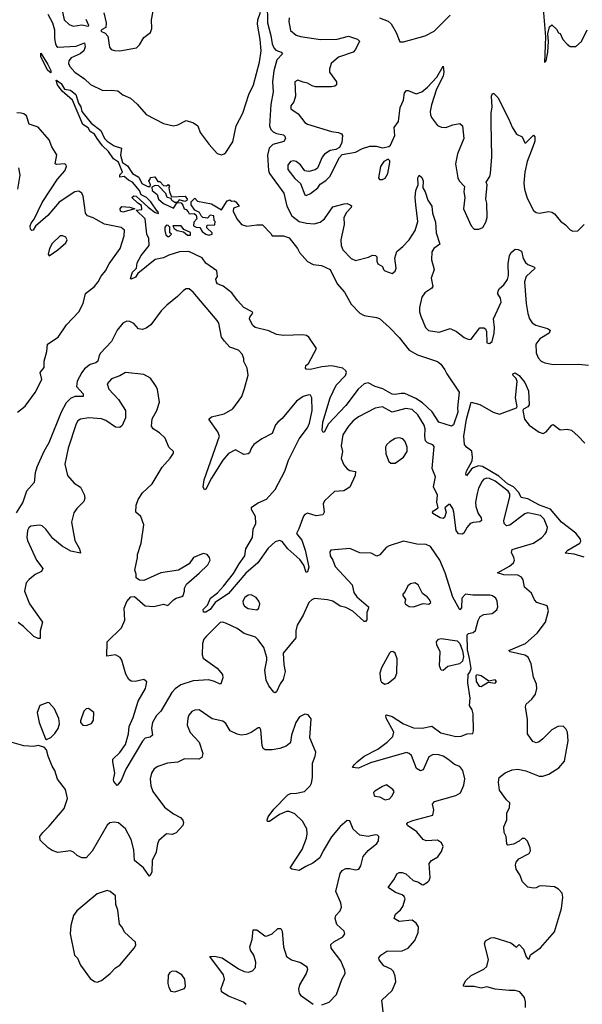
# Model space of a CAD drawing. Extents: x 1468344 to 1613994, y 525695 to 643861.
# Tile 154 of 256: x 1548575 to 1552562, y 551276 to 558256. Entities that reach past the tile are written whole.
import ezdxf

# ---------------------------------------------------------------- set-up
doc = ezdxf.new("R2010")
doc.units = 0

msp = doc.modelspace()

# ---------------------------------------------------------------- linework, layer by layer
at = {"layer": '0CON10XD'}
for points in [[(1548872.7, 558332.7), (1548891.3, 558255), (1548925, 558221.1), (1548955, 558210), (1549015, 558220), (1549060.5, 558209.5), (1549064.3, 558215), (1549046.7, 558256.7)], [(1549171.5, 558305), (1549186.9, 558235), (1549185, 558200), (1549154.3, 558185), (1549150.8, 558175), (1549179.9, 558159.9), (1549199.8, 558139.8), (1549211.1, 558061.1), (1549223.3, 558045), (1549247, 558037), (1549285, 558036.4), (1549402.7, 558057.3), (1549425, 558078.8), (1549455, 558130.8), (1549502.9, 558165), (1549511.9, 558195), (1549509.6, 558255), (1549528.5, 558355)], [(1550329.2, 558370.8), (1550331.9, 558235), (1550353.8, 558143.8), (1550364, 558085), (1550376.3, 558056.3), (1550390, 558040), (1550427.5, 558025), (1550436.7, 558015), (1550397.8, 557972.2), (1550375.2, 557894.8), (1550365.9, 557815.9), (1550370.8, 557745), (1550354.8, 557654.8), (1550346.3, 557505), (1550355, 557478.1), (1550371.2, 557461.2), (1550395, 557448.6), (1550445, 557439.3), (1550455, 557431.1), (1550459, 557415), (1550446.1, 557393.9), (1550369, 557371), (1550342.8, 557345), (1550330.8, 557295), (1550338.4, 557188.4), (1550346.2, 557165), (1550445.6, 557025.6), (1550469.2, 556935), (1550503.6, 556865), (1550555.2, 556825.2), (1550606.9, 556813.1), (1550661.3, 556808.7), (1550705, 556820), (1550735, 556844.4), (1550795, 556929.6), (1550875, 556951.4), (1550895, 556952.5), (1550917.5, 556945), (1550925.8, 556935.8), (1550924.2, 556925), (1550890.7, 556889.3), (1550871.5, 556855), (1550873.2, 556805), (1550850.9, 556695), (1550853.8, 556655), (1550865.8, 556625.8), (1550925, 556563.1), (1550955, 556548.5), (1551047.1, 556572.9), (1551075, 556587.5), (1551095.6, 556585.6), (1551106, 556575), (1551105.7, 556545), (1551113.8, 556525), (1551146.4, 556506.4), (1551152.5, 556485), (1551162.5, 556475), (1551215, 556457.5), (1551235, 556472.5), (1551242.5, 556495), (1551232.9, 556565), (1551246.4, 556613.6), (1551290.6, 556649.4), (1551334, 556696), (1551377, 556763), (1551395.2, 556825), (1551382, 556945), (1551376.9, 556995), (1551382.3, 557045), (1551398.1, 557085), (1551396, 557135), (1551405, 557153.3), (1551425, 557138), (1551432.9, 557115), (1551432.2, 557065), (1551448.5, 557035), (1551466.2, 556976.2), (1551494.4, 556935), (1551499.1, 556885), (1551521.1, 556821.1), (1551526.9, 556745), (1551552.5, 556665), (1551510.6, 556635), (1551495, 556610), (1551492.1, 556555), (1551511.8, 556485), (1551490.5, 556425), (1551502.5, 556365), (1551495, 556353.5), (1551445, 556320.5), (1551425, 556290), (1551407.5, 556215), (1551407.5, 556185), (1551416.9, 556155), (1551450, 556075), (1551472.8, 556052.8), (1551547.6, 556042.4), (1551625, 556067.8), (1551670, 556045), (1551725, 556002.9), (1551746.7, 555995), (1551765, 555988.6), (1551775, 555992.2), (1551835, 556071.2), (1551865, 556071.2), (1551875, 556063.8), (1551881.8, 556045), (1551885, 555966.7), (1551905, 555960), (1551922, 555975), (1551936.8, 556033.2), (1551939.5, 556075), (1551933.1, 556136.9), (1551987.3, 556255), (1551982.7, 556282.7), (1551963.8, 556313.8), (1551964.5, 556335), (1551975, 556351.4), (1552005, 556375.7), (1552032.1, 556415), (1552037.9, 556442.1), (1552036.2, 556525), (1552045.5, 556585), (1552057.5, 556605), (1552085, 556630), (1552107.5, 556627.5), (1552130, 556615), (1552143.3, 556563.3), (1552158.1, 556535), (1552175, 556521.1), (1552217.5, 556505), (1552226.7, 556495), (1552164.4, 556435), (1552151.7, 556398.3), (1552163.1, 556245), (1552175, 556172.5), (1552186.9, 556136.9), (1552207.1, 556107.1), (1552231.7, 556091.7), (1552315, 556068.2), (1552334.2, 556055), (1552325.8, 556035), (1552260.6, 555995), (1552232.9, 555955), (1552233.8, 555895), (1552249.5, 555859.5), (1552270.8, 555835), (1552295, 555823.5), (1552355, 555811.9), (1552533.6, 555813.6), (1552605, 555806.7)], [(1552283.4, 558333.4), (1552300.8, 558135), (1552293.6, 557953.6), (1552306, 557965), (1552318.1, 558025), (1552322.9, 558105), (1552317.5, 558155), (1552330, 558205), (1552345, 558220), (1552379.3, 558189.3), (1552393.6, 558163.6), (1552405, 558157.5), (1552423.8, 558115), (1552453.4, 558083.4), (1552475, 558066.2), (1552515, 558066.7), (1552555, 558101.2), (1552597.1, 558185)], [(1548773.8, 558295), (1548807.6, 558235), (1548822.3, 558185), (1548822.3, 558122.3), (1548827.7, 558085), (1548835, 558067.5), (1548845, 558061.2), (1548975, 558069), (1549035, 558092), (1549038.9, 558065), (1549030, 558035), (1549002.7, 558015), (1548939.6, 557985), (1548923.3, 557965), (1548920, 557945), (1548930.4, 557925), (1548966.8, 557885), (1549035, 557837.9), (1549077.9, 557797.9), (1549165, 557754.6), (1549225, 557757.1), (1549271.5, 557751.5), (1549305, 557722.5), (1549360.4, 557700.4), (1549408, 557658), (1549471.4, 557585), (1549595, 557520.8), (1549665.6, 557504.4), (1549695, 557511.4), (1549755, 557541.2), (1549805.8, 557525), (1549836.9, 557505), (1549855, 557456.7), (1549918.3, 557371.7), (1549975, 557308.1), (1550005, 557298.1), (1550025, 557304.4), (1550035.6, 557315), (1550085, 557390), (1550108.1, 557505), (1550155.5, 557594.5), (1550199.5, 557725), (1550232.8, 557795), (1550274.8, 557955), (1550286.4, 558035), (1550280, 558115), (1550260.9, 558225), (1550261.9, 558255), (1550281.2, 558308.8)], [(1550485, 558270), (1550482.8, 558242.8), (1550495, 558180), (1550535, 558147.1), (1550565, 558137.5), (1550705.6, 558115.6), (1550825, 558119.1), (1550905, 558139.1), (1550968.6, 558118.6), (1550982.5, 558105), (1550955.7, 558045), (1550937.5, 558025), (1550835, 557990.5), (1550783.1, 557945), (1550769.4, 557905), (1550770.6, 557885), (1550819.2, 557815), (1550820, 557795), (1550808.8, 557785), (1550785, 557779.5), (1550671.2, 557781.2), (1550647.1, 557787.1), (1550615, 557805.8), (1550582.7, 557812.7), (1550545, 557828.8), (1550523.8, 557815), (1550530, 557715), (1550517.1, 557675), (1550496, 557645), (1550496.2, 557625), (1550547.9, 557587.9), (1550595, 557528), (1550613.3, 557515), (1550785, 557463.1), (1550835, 557457.5), (1550855, 557448), (1550862.9, 557435), (1550858.1, 557385), (1550840.6, 557349.4), (1550815, 557335.8), (1550775, 557328.6), (1550735, 557304.2), (1550717.6, 557282.4), (1550685.5, 557204.5), (1550669.1, 557190.9), (1550625, 557179.4), (1550595, 557184.2), (1550565, 557228.6), (1550535, 557250.6), (1550515, 557256.7), (1550495, 557250), (1550474.4, 557225), (1550474.5, 557195), (1550525, 557129.4), (1550564.3, 557095), (1550595, 557013.8), (1550605, 557011.2), (1550635, 557024.2), (1550687.5, 557065), (1550705, 557090), (1550744.6, 557115.4), (1550772.5, 557145), (1550841.1, 557278.9), (1550860, 557300), (1550955, 557316.9), (1551005, 557344.3), (1551055, 557358.6), (1551100.7, 557360.7), (1551145, 557347.5), (1551191.7, 557358.3), (1551203, 557367), (1551233.8, 557435), (1551228.8, 557491.2), (1551259.2, 557535), (1551271.1, 557635), (1551295, 557686.7), (1551302.4, 557737.6), (1551315, 557754.2), (1551326.7, 557755), (1551385, 557730.5), (1551425, 557744.6), (1551465, 557778.4), (1551530.3, 557849.7), (1551575.9, 557925.9), (1551580.9, 557885), (1551575.8, 557855), (1551529.3, 557765), (1551493.4, 557653.4), (1551483.1, 557605), (1551485, 557582.5), (1551492.4, 557562.4), (1551535, 557506.2), (1551565, 557494), (1551595, 557492.5), (1551645, 557511.1), (1551695, 557520), (1551712.5, 557505), (1551721.4, 557415), (1551678, 557305), (1551664.2, 557234.2), (1551680, 557135), (1551690, 557115), (1551726, 557075), (1551721.2, 557035), (1551730, 556995), (1551718.8, 556915), (1551774, 556795), (1551795, 556771.2), (1551828.3, 556771.7), (1551857.7, 556782.3), (1551878.8, 556821.2), (1551887.5, 556855), (1551884.2, 556955), (1551877.5, 556985), (1551887.1, 557085), (1551880, 557105), (1551906.2, 557145), (1551911.8, 557165), (1551921.1, 557285), (1551916.5, 557525)], [(1551125, 558270), (1551185.7, 558245.7), (1551207.9, 558227.9), (1551242.5, 558165), (1551269.3, 558099.3), (1551295, 558100), (1551448.3, 558141.7), (1551511.2, 558175), (1551625, 558288)], [(1548795, 557880), (1548775, 557896.2), (1548748.1, 557945), (1548724.5, 557995), (1548725, 558020), (1548775, 557938.8), (1548795, 557896.7), (1548795, 557880)], [(1550725, 555330), (1550719.4, 555345), (1550723.6, 555403.6), (1550775.5, 555575), (1550817.3, 555665), (1550883.8, 555735), (1550890.4, 555755), (1550887.2, 555767.2), (1550865, 555785.3), (1550785, 555802.9), (1550715, 555796.2), (1550635, 555777.5), (1550605, 555780), (1550600, 555785), (1550603.8, 555805), (1550621.2, 555818.8), (1550678.6, 555925), (1550625, 556005.5), (1550607.2, 556017.2), (1550582.4, 556022.4), (1550445, 556018.2), (1550395, 556024.4), (1550341.1, 556051.1), (1550243.8, 556075), (1550225, 556092), (1550203.8, 556135), (1550205, 556147.5), (1550227.5, 556175), (1550222.5, 556185), (1550163.3, 556215), (1550118, 556265), (1550079.1, 556319.1), (1550016.9, 556366.9), (1549977.5, 556385), (1549968.8, 556395), (1549963.8, 556416.2), (1549976.7, 556435), (1549972.5, 556475), (1549895, 556531.4), (1549867.6, 556567.6), (1549773, 556613), (1549708.5, 556611.5), (1549633, 556587), (1549595, 556567.8), (1549535, 556556.9), (1549413.4, 556456.6), (1549395, 556431.2), (1549365, 556417.5), (1549361.2, 556421.2), (1549374.1, 556465.9), (1549402.5, 556495), (1549408.3, 556531.7), (1549436.4, 556583.6), (1549492.5, 556655), (1549490, 556705), (1549475.7, 556735), (1549463.6, 556843.6), (1549400, 556905), (1549440, 556910), (1549438.8, 556938.8), (1549412.5, 556955), (1549370, 556995), (1549383, 557007), (1549400, 557005), (1549485, 556926.7), (1549535, 556890), (1549558.3, 556881.7), (1549556.2, 556895), (1549548.3, 556898.3), (1549505.4, 556965), (1549472.5, 556995), (1549435.4, 557015.4), (1549425, 557045.5), (1549374.5, 557105), (1549345, 557118.5), (1549315, 557143.8), (1549285, 557140), (1549283.9, 557156.1), (1549303.3, 557175), (1549275.3, 557245.3), (1549239.1, 557269.1), (1549205, 557323.1), (1549162.5, 557362.5), (1549123.6, 557413.6), (1549106, 557446), (1549075, 557464.6), (1549059.8, 557489.8), (1549023.3, 557513.3), (1548949.2, 557685), (1548875, 557749.4), (1548843.8, 557795), (1548832.5, 557825), (1548835, 557828.8), (1548869.5, 557805), (1548893.8, 557763.8), (1548935, 557757.3), (1548973.6, 557725), (1548991.8, 557665), (1549008.6, 557638.6), (1549015.9, 557605.9), (1549081.8, 557521.8), (1549150.7, 557470.7), (1549176.7, 557415), (1549194.8, 557394.8), (1549245, 557363.1), (1549296.2, 557346.2), (1549290, 557295), (1549303.4, 557243.4), (1549339.3, 557219.3), (1549373.5, 557165), (1549419.1, 557139.1), (1549440.6, 557095), (1549482.5, 557075), (1549500, 557075), (1549502.5, 557085), (1549490, 557115), (1549500, 557125), (1549501.7, 557138.3), (1549531.7, 557141.7), (1549555, 557110), (1549568.3, 557108.3), (1549595, 557080), (1549615, 557077.5), (1549628.3, 557088.3), (1549637, 557077), (1549632.5, 557065), (1549637.5, 557035), (1549651.7, 557001.7), (1549747.5, 557005), (1549762.5, 556985), (1549760, 556975), (1549745, 556967.5), (1549705, 556980), (1549690, 556960), (1549718.3, 556958.3), (1549731.7, 556941.7), (1549740, 556915), (1549755, 556910), (1549770, 556895), (1549775, 556880), (1549811.7, 556881.7), (1549825, 556870), (1549830, 556845), (1549808.3, 556821.7), (1549807.5, 556795), (1549825, 556784.5), (1549852.5, 556782.5), (1549868.8, 556755), (1549894.2, 556735), (1549915, 556730), (1549940, 556735), (1549940, 556745), (1549901.7, 556781.7), (1549900, 556795), (1549905, 556800), (1549958.3, 556801.7), (1549960, 556825), (1549953, 556833), (1549950, 556865), (1549925, 556870), (1549905, 556850), (1549873, 556853), (1549860, 556865), (1549849.3, 556889.3), (1549835, 556897.5), (1549817, 556907), (1549790, 556945), (1549790, 556965), (1549815, 556990), (1549835, 556970), (1549935, 556950), (1550005, 556907.5), (1550045, 556972.5), (1550065, 556980), (1550075, 556970), (1550095, 556972.5), (1550106.1, 556966.1), (1550130, 556935), (1550090, 556920), (1550088.3, 556898.3), (1550113.8, 556845), (1550147.5, 556805), (1550185, 556792.5), (1550255, 556802.5), (1550295, 556801.2), (1550355, 556740), (1550363, 556723), (1550445, 556723.3), (1550485, 556708.8), (1550543.6, 556633.6), (1550557.5, 556605), (1550615, 556543.3), (1550655, 556520), (1550713.9, 556513.9), (1550776.2, 556485), (1550825.6, 556385), (1550877.1, 556325), (1550925, 556240.9), (1550985.2, 556175.2), (1551015, 556159.6), (1551104.1, 556145.9), (1551125, 556137.6), (1551194.4, 556075), (1551265, 556003.3), (1551334.6, 555914.6), (1551395, 555879.7), (1551535, 555832.5), (1551558.1, 555815), (1551588.2, 555775), (1551601.1, 555745), (1551690, 555615), (1551677.2, 555505), (1551679.8, 555475), (1551648.3, 555385), (1551635, 555374), (1551545, 555404.3), (1551496.7, 555476.7), (1551429.9, 555539.9), (1551381.3, 555571.3), (1551305, 555605.5), (1551277.2, 555607.2), (1551235, 555598.6), (1551215, 555602.6), (1551148.4, 555638.4), (1551094.9, 555654.9), (1551045, 555682), (1551015, 555673.8), (1550973, 555637), (1550885, 555521.1), (1550760.9, 555389.1), (1550735, 555333.8), (1550725, 555330)], [(1551916.5, 557525), (1551915.5, 557595), (1551922.8, 557637.2), (1551919.2, 557715), (1551925, 557732.5), (1551935, 557733.3), (1551962.5, 557705), (1552042.1, 557552.1), (1552064.7, 557494.7), (1552095, 557444), (1552135, 557425.8), (1552154.5, 557384.5), (1552162.3, 557382.3), (1552215, 557436.7), (1552225.9, 557425.9), (1552224.2, 557395), (1552212.2, 557355), (1552170, 557250), (1552153.7, 557175), (1552148.4, 557098.4), (1552151.5, 557055), (1552171.7, 556991.7), (1552215, 556903.8), (1552235, 556890), (1552255, 556885.7), (1552325.6, 556895.6), (1552345, 556892.9), (1552365, 556879.2), (1552408.3, 556828.3), (1552442.7, 556802.7), (1552475, 556766.7), (1552495, 556756.7), (1552529.7, 556760.3), (1552575, 556803.8)], [(1548560, 555475), (1548615, 555515.6), (1548685.9, 555614.1), (1548731.4, 555705), (1548720.8, 555755), (1548749.1, 555790.9), (1548749.2, 555835), (1548766.7, 555905), (1548771.2, 555955), (1548847.5, 556005), (1548906.9, 556093.1), (1548994.2, 556185), (1549025.7, 556245), (1549040.8, 556315), (1549105.8, 556365), (1549131.7, 556398.3), (1549152, 556438), (1549184.3, 556475), (1549208.1, 556525), (1549287.2, 556635), (1549316.5, 556725), (1549316.9, 556765), (1549295, 556782.5), (1549175.8, 556805.8), (1549095, 556850.8), (1549054.8, 556864.8), (1549041.4, 556885), (1549037.6, 556922.4), (1549025.3, 557005), (1549016.2, 557026.2), (1548995, 557040.4), (1548965, 557036.2), (1548855, 556963.1), (1548775, 556868.5), (1548688.3, 556791.7), (1548670, 556765), (1548662, 556762), (1548651.7, 556771.7), (1548650, 556795), (1548656.7, 556815), (1548676.8, 556843.2), (1548735, 556960), (1548844.1, 557125.9), (1548895.5, 557185), (1548906.4, 557216.4), (1548905, 557226.2), (1548894.5, 557234.5), (1548835, 557229.4), (1548827.5, 557235), (1548838.5, 557298.5), (1548803.4, 557355), (1548785, 557404.5), (1548705.6, 557495), (1548642, 557515), (1548623.8, 557573.8), (1548605, 557590), (1548586.5, 557593.5), (1548555, 557595.5)], [(1548562.5, 557055), (1548577.5, 557155), (1548570, 557205)], [(1551145, 557123.8), (1551165, 557133.8), (1551184, 557165), (1551197.5, 557245), (1551197.5, 557255), (1551187, 557267), (1551155, 557250), (1551131.2, 557215), (1551116.4, 557136.4), (1551125, 557123.8), (1551145, 557123.8)], [(1549665, 556920), (1549690, 556960), (1549675, 556960), (1549653.6, 556973.6), (1549648.3, 556988.3), (1549620, 556995), (1549610, 557025), (1549558.3, 557078.3), (1549535, 557080), (1549511.7, 557068.3), (1549514.5, 557045), (1549548.1, 557018.1), (1549558.8, 556985), (1549595, 556953.3), (1549665, 556920)], [(1549305, 556892), (1549288.3, 556898.3), (1549287.5, 556915), (1549298.3, 556931.7), (1549355, 556928), (1549390, 556915), (1549305, 556892)], [(1549635, 556720), (1549650, 556735), (1549640, 556745), (1549640, 556785), (1549628.3, 556798.3), (1549615, 556800), (1549602.5, 556785), (1549603, 556763), (1549611.7, 556731.7), (1549625, 556720), (1549635, 556720)], [(1549765, 556728), (1549785, 556729.2), (1549785, 556748.5), (1549738.6, 556768.6), (1549719.4, 556795), (1549660, 556795), (1549670, 556775), (1549691.2, 556761.2), (1549735, 556753.3), (1549765, 556728)], [(1548785, 556582.5), (1548845, 556624), (1548902.5, 556675), (1548912.5, 556695), (1548902.5, 556715), (1548880, 556725), (1548862.5, 556725), (1548805, 556668.8), (1548786.7, 556635), (1548777.5, 556595), (1548785, 556582.5)], [(1551817.8, 554897.8), (1551805.6, 554835), (1551806.9, 554805), (1551822.9, 554755), (1551845.4, 554725), (1551846.9, 554705), (1551835, 554696.7), (1551787.3, 554692.7), (1551768, 554685), (1551745, 554659.4), (1551722.6, 554617.4), (1551711.2, 554608.8), (1551685, 554610.9), (1551667.3, 554635), (1551652.3, 554765), (1551645, 554791.2), (1551625, 554820), (1551615, 554819.2), (1551587.5, 554795), (1551596.2, 554765), (1551585, 554726.7), (1551575, 554720), (1551554.4, 554724.4), (1551502.5, 554755), (1551500, 554765), (1551506.7, 554775), (1551540, 554795), (1551531.2, 554835), (1551535.8, 554885.8), (1551508, 554945), (1551522.5, 555015), (1551497.3, 555075), (1551511.2, 555231.2), (1551502.7, 555242.7), (1551465, 555256.9), (1551451.3, 555271.3), (1551445.8, 555305), (1551448.4, 555355), (1551441.9, 555381.9), (1551395.3, 555455), (1551355, 555493.3), (1551310.3, 555499.7), (1551215, 555473.2), (1551145, 555513.1), (1551095, 555502.2), (1550975, 555441.1), (1550938.1, 555411.9), (1550905.5, 555375), (1550865.4, 555314.6), (1550853.7, 555236.3), (1550861.5, 555195), (1550853.8, 555145), (1550871.7, 555101.7), (1550895, 555072.5), (1550915, 555060), (1550953.6, 555053.6), (1550953.1, 555025), (1550915, 554942.5), (1550872.4, 554917.6), (1550805, 554912), (1550735, 554846.2), (1550726, 554825), (1550732.5, 554765), (1550723, 554747), (1550675, 554738.9), (1550615, 554757.8), (1550595, 554748.6), (1550585, 554735.8), (1550553.5, 554646.5), (1550535.8, 554615), (1550575, 554566.9), (1550598.4, 554495), (1550622.9, 554375), (1550615, 554341.2), (1550605, 554337.5), (1550588.8, 554388.8), (1550560.6, 554430.6), (1550474.6, 554505), (1550435, 554557.5), (1550415, 554564.3), (1550385, 554555.5), (1550335, 554510.5), (1550262.1, 554405), (1550177.4, 554332.6), (1550055, 554187.8), (1549959.2, 554125), (1549924.3, 554075), (1549895, 554057.5), (1549877.5, 554057.5), (1549874.2, 554075), (1549906.2, 554105), (1549927.3, 554155), (1549976.2, 554193.8), (1550018.7, 554241.3), (1550089.7, 554330.3), (1550131, 554399), (1550170, 554455), (1550177.3, 554505), (1550225.3, 554584.7), (1550228.8, 554645), (1550248.5, 554685), (1550245.6, 554735), (1550218, 554785), (1550218.3, 554801.7), (1550265, 554831.4), (1550325, 554857.5), (1550384.4, 554925), (1550455, 555056), (1550480.4, 555135), (1550555.4, 555285), (1550615, 555363.3), (1550627.8, 555395), (1550648, 555485), (1550645, 555576.7), (1550635.4, 555595.4), (1550625, 555596.9), (1550583.8, 555586.2), (1550537.6, 555552.4), (1550435, 555429.2), (1550405, 555404), (1550388, 555385), (1550365, 555324), (1550291.2, 555285), (1550235, 555245.8), (1550217.6, 555222.4), (1550204.3, 555185.7), (1550195, 555178), (1550163, 555173), (1550105, 555207.5), (1550055, 555180), (1550015, 555133.6), (1549934.1, 555005.9), (1549895, 554928.8), (1549883.8, 554923.8), (1549874.2, 554945), (1549881.1, 554995), (1549990, 555305), (1549980, 555335), (1549916.2, 555425), (1549935, 555442), (1550025, 555462.9), (1550085, 555498.6), (1550149.4, 555585), (1550167.5, 555642.5), (1550193.8, 555736.2), (1550188, 555785), (1550162.7, 555832.7), (1550163.8, 555855), (1550152, 555885), (1550125, 555912.5), (1550065, 555933.8), (1550026.3, 555976.3), (1550005, 556006.7), (1549985.4, 556105), (1549974.7, 556124.7), (1549805, 556325.8), (1549775, 556348), (1549755, 556348.8), (1549735, 556336.7), (1549694, 556295), (1549616.9, 556233.1), (1549577.9, 556192.1), (1549505, 556093.8), (1549471.2, 556068.8), (1549445, 556060), (1549417.5, 556065), (1549385, 556102.5), (1549355, 556116.5), (1549335, 556118.2), (1549305, 556104.5), (1549265, 556056.5), (1549224.6, 555975), (1549148.3, 555891.7), (1549137.8, 555875), (1549129.1, 555835), (1549115, 555824.7), (1549075, 555812.9), (1549035, 555780.6), (1549014.4, 555755), (1548983.3, 555695), (1548977.8, 555655), (1549024.5, 555605), (1549025, 555586.2), (1548965, 555584.7), (1548935, 555571.4), (1548905, 555539.2), (1548868.7, 555475), (1548782.7, 555257.3), (1548745.2, 555194.8), (1548696, 555085), (1548684.6, 555045), (1548678, 554975), (1548624.5, 554915), (1548598.1, 554835), (1548549.9, 554760.1)], [(1549846.8, 554333.2), (1549909.1, 554390.9), (1549923.8, 554425), (1549920, 554445), (1549902.5, 554465), (1549875, 554471.2), (1549805.9, 554444.1), (1549775, 554400), (1549700, 554355), (1549575, 554334), (1549455, 554281.2), (1549425, 554282.5), (1549400.7, 554300.7), (1549400, 554325), (1549390, 554355), (1549410, 554445), (1549408.8, 554465), (1549435.7, 554545), (1549454.2, 554675), (1549434.2, 554734.2), (1549398.8, 554765), (1549400, 554815), (1549414.5, 554855.5), (1549445, 554902), (1549514, 554965), (1549585, 555083.8), (1549642.3, 555147.7), (1549665, 555182.5), (1549666, 555195), (1549631.2, 555225), (1549605, 555289.2), (1549565, 555328.6), (1549520, 555355), (1549508.8, 555375), (1549513, 555427), (1549545.7, 555485), (1549566.2, 555545), (1549552, 555635), (1549542, 555655), (1549502, 555715), (1549455, 555741.9), (1549325, 555756), (1549285, 555731.4), (1549225, 555711.4), (1549194.3, 555675), (1549206.8, 555636.8), (1549275.6, 555565), (1549324.2, 555485), (1549326, 555435), (1549300.3, 555379.7), (1549285, 555366), (1549255, 555367.5), (1549185, 555415.6), (1549155, 555426.7), (1549065, 555434.5), (1549005, 555424.4), (1548987.3, 555412.7), (1548975, 555391.2), (1548917.8, 555217.8), (1548895.6, 555105), (1548912.9, 555025), (1548960.7, 554970.7), (1549005, 554943.3), (1549031.1, 554891.1), (1549037.5, 554865), (1549029.5, 554840.5), (1548979.7, 554790.3), (1548959.1, 554760.9), (1548941.9, 554695), (1548965.5, 554565), (1548998, 554505), (1549006.7, 554475), (1548937.9, 554487.9), (1548875, 554524.3), (1548808.8, 554578.8), (1548760, 554645), (1548735, 554669.1), (1548715, 554673.8), (1548655, 554665.8), (1548640.8, 554655), (1548630, 554635), (1548626.7, 554585), (1548631.1, 554565), (1548695, 554423.8), (1548739.2, 554365), (1548728.8, 554345), (1548685.5, 554324.5), (1548642.2, 554287.8), (1548622, 554265), (1548610, 554205), (1548644, 554115), (1548736.2, 553985), (1548719.4, 553925), (1548720.7, 553869.3), (1548705, 553868.6), (1548675, 553884.6), (1548602.2, 553955), (1548565, 553982.1)], [(1552575.2, 554445.2), (1552505, 554467.9), (1552441.2, 554475), (1552459.4, 554495), (1552543.6, 554546.4), (1552551.2, 554558.8), (1552550, 554575), (1552516.3, 554616.3), (1552413.6, 554693.6), (1552336.6, 554786.6), (1552257.4, 554815), (1552175, 554860), (1552128.9, 554868.9), (1552112.7, 554905), (1552075.1, 554945.1), (1552032.4, 554965), (1551969.8, 555019.8), (1551855, 555089.8), (1551825, 555094.4), (1551789.5, 555080.5), (1551773, 555067), (1551741.7, 555021.7), (1551737, 555037), (1551740.4, 555055), (1551780.1, 555129.9), (1551783.6, 555155), (1551777.9, 555197.9), (1551741.8, 555225), (1551727.5, 555245), (1551722.7, 555305), (1551741, 555425), (1551775, 555544.4), (1551835, 555529), (1551928.9, 555475), (1551975, 555460), (1552094.5, 555505.5), (1552100, 555515), (1552089, 555575), (1552100.7, 555690.7), (1552093.8, 555713.8), (1552072.5, 555735), (1552070, 555745), (1552085, 555752.5), (1552115, 555733.8), (1552155, 555684.2), (1552180.5, 555625), (1552184.2, 555525.8), (1552175, 555512), (1552144.2, 555495.8), (1552141.4, 555485), (1552151.9, 555425), (1552185, 555382.5), (1552255, 555332.5), (1552285, 555324), (1552305.9, 555334.1), (1552345, 555382.5), (1552355, 555386.7), (1552405, 555350), (1552455, 555353.3), (1552485, 555347.5), (1552532.5, 555305), (1552580, 555255)], [(1551235, 555113.3), (1551295, 555154), (1551320.8, 555195), (1551320.8, 555225), (1551306.4, 555266.4), (1551290, 555285), (1551265, 555292.5), (1551235, 555288.5), (1551197.5, 555265), (1551176.9, 555245), (1551167.3, 555225), (1551168.9, 555178.9), (1551191.2, 555125), (1551205, 555113.3), (1551235, 555113.3)], [(1552158.7, 551255), (1552159.6, 551295), (1552151.1, 551325), (1552118, 551365), (1552085, 551374.6), (1552044.6, 551375.4), (1551943.8, 551383.8), (1551885, 551400), (1551845, 551390), (1551795, 551402), (1551732, 551402), (1551720, 551405), (1551720, 551415), (1551737.5, 551445), (1551775, 551480), (1551864.2, 551525.8), (1551886.2, 551545), (1551896.2, 551595), (1551867.5, 551705), (1551875, 551727.5), (1551913, 551747), (1551935, 551750), (1552055, 551711.2), (1552095, 551682.5), (1552115, 551700), (1552145, 551667.5), (1552165, 551612.5), (1552175, 551600), (1552185, 551600), (1552195, 551627.5), (1552265, 551676.2), (1552365, 551790), (1552414.5, 551955), (1552422.9, 552035), (1552420, 552065), (1552393.9, 552093.9), (1552365, 552110), (1552275, 552116.2), (1552255, 552113.3), (1552235, 552101.2), (1552215, 552100), (1552175, 552107.5), (1552155.9, 552125.9), (1552137.5, 552145), (1552118.8, 552195), (1552093.3, 552235), (1552088, 552265), (1552093.8, 552285), (1552112.7, 552307.3), (1552185, 552346.7), (1552193.8, 552365), (1552193.3, 552385), (1552173.6, 552433.6), (1552155, 552452.5), (1552135, 552452.5), (1552115, 552432.5), (1552075, 552412.5), (1552035, 552403.8), (1552028, 552415), (1552021.9, 552465), (1552007.3, 552495), (1552005.6, 552535), (1552026, 552585), (1552026, 552635), (1552045, 552670), (1552048.8, 552705), (1552025, 552726.7), (1551975, 552794), (1551968.6, 552851.4), (1551972, 552885), (1552015, 552917.5), (1552065, 552937.5), (1552105, 552942.5), (1552161.7, 552931.7), (1552255, 552893.3), (1552283, 552893), (1552325, 552907.5), (1552395, 552952.5), (1552435, 553000), (1552462, 553145), (1552457.5, 553205), (1552445, 553230), (1552425, 553248), (1552387.5, 553245), (1552345, 553222), (1552281.7, 553158.3), (1552255, 553136.7), (1552235, 553130), (1552210.5, 553140.5), (1552173.8, 553195), (1552173.8, 553295), (1552158.8, 553385), (1552163.8, 553405), (1552205, 553438.8), (1552230, 553475), (1552240, 553515), (1552238, 553545), (1552216, 553595), (1552200.3, 553690.3), (1552177.4, 553737.4), (1552155, 553751.8), (1552051.2, 553775), (1552040, 553785), (1552159.4, 553835), (1552242.6, 553907.4), (1552301.4, 553985), (1552322.2, 554065), (1552312.2, 554102.2), (1552240, 554125), (1552223.6, 554143.6), (1552201.3, 554191.3), (1552152.4, 554232.4), (1552143.3, 554285), (1552131.9, 554305), (1552105, 554318.2), (1552005, 554320.3), (1551960, 554335), (1552046.8, 554383.2), (1552073.3, 554405), (1552080.8, 554425), (1552077.1, 554445), (1552059.1, 554479.1), (1552065, 554500), (1552215.4, 554544.6), (1552274, 554586), (1552298.8, 554611.2), (1552308.1, 554625), (1552314.4, 554655.6), (1552291.9, 554715), (1552265, 554741.9), (1552175, 554760), (1552155, 554754.4), (1552047.4, 554672.6), (1552025, 554668.8), (1552008.8, 554685), (1552004.7, 554705), (1552049, 554875), (1552048.1, 554895), (1552036.2, 554915), (1551943.8, 554985), (1551905, 555004.2), (1551885, 555006.5), (1551865, 555000), (1551851.2, 554985), (1551826.9, 554935), (1551817.8, 554897.8)], [(1551152.5, 551205), (1551140, 551305), (1551215.4, 551374.6), (1551239.5, 551435), (1551236.3, 551476.3), (1551225, 551508), (1551206.2, 551525), (1551155, 551548.8), (1551121.7, 551591.7), (1551118.8, 551605), (1551134.4, 551625.6), (1551177.7, 551652.3), (1551285.6, 551654.4), (1551328, 551675), (1551375, 551730), (1551398.9, 551785), (1551400, 551825), (1551385, 551852.5), (1551355, 551872.9), (1551264.4, 551864.4), (1551227.5, 551885), (1551238, 551915), (1551273.7, 551946.3), (1551290.3, 551969.7), (1551305.7, 552025), (1551299.6, 552039.6), (1551285, 552051.9), (1551238.5, 552068.5), (1551186.7, 552105), (1551232, 552165), (1551247.9, 552202.1), (1551265, 552210.6), (1551285, 552211.1), (1551311.3, 552201.3), (1551364.2, 552155), (1551401.7, 552141.7), (1551425, 552125.8), (1551435, 552124.2), (1551465, 552141.4), (1551477.1, 552155), (1551482.9, 552175), (1551477.5, 552275), (1551493.9, 552296.1), (1551539.1, 552320.9), (1551565, 552360), (1551575.7, 552395), (1551565, 552422), (1551535, 552439.4), (1551455.8, 552435.8), (1551435, 552443.8), (1551389.4, 552499.4), (1551323.8, 552545), (1551318.8, 552555), (1551325.8, 552564.2), (1551360.9, 552579.1), (1551501.7, 552618.3), (1551510, 552655), (1551500.8, 552695), (1551515, 552714.2), (1551665, 552757.8), (1551697.5, 552775), (1551721.2, 552828.8), (1551728.8, 552875), (1551714.2, 552935), (1551695, 552962), (1551655, 552975.6), (1551610, 553015), (1551574.8, 553034.8), (1551545, 553045.2), (1551505, 553047.2), (1551475, 553030.5), (1551435, 552938.8), (1551415, 552930.8), (1551387.9, 552947.9), (1551351.1, 553041.1), (1551335, 553055.6), (1551315, 553060.4), (1551061.5, 552988.5), (1550975, 552950), (1550933.3, 552955), (1550944.2, 552975), (1550965.5, 552994.5), (1551015.7, 553035), (1551113.1, 553085), (1551179.4, 553135), (1551218.1, 553175), (1551225.4, 553205), (1551172.5, 553305), (1551168.8, 553325), (1551175, 553329.2), (1551215, 553316.7), (1551295.3, 553265.3), (1551365, 553236.5), (1551426.5, 553233.5), (1551495, 553248.6), (1551560.2, 553200.2), (1551665, 553175.5), (1551703, 553177), (1551745, 553194.4), (1551785, 553196), (1551790.9, 553215), (1551788, 553335), (1551781.4, 553365), (1551763.2, 553395), (1551766.3, 553446.3), (1551749.6, 553555), (1551752.5, 553615), (1551765, 553630), (1551773.6, 553656.4), (1551762.5, 553727.5), (1551748.8, 553788.8), (1551746, 553895), (1551755, 553904), (1551788.3, 553911.7), (1551804.3, 553925.7), (1551823.2, 553996.8), (1551837.1, 554025), (1551865, 554039.1), (1551922.5, 554047.5), (1551956.5, 554073.5), (1551964, 554095), (1551958.6, 554135), (1551948, 554155), (1551925, 554172.5), (1551907.5, 554177.5), (1551785, 554176.5), (1551735, 554184.4), (1551708.2, 554155), (1551705, 554087.5), (1551695, 554072.5), (1551645, 554163.8), (1551590.5, 554335), (1551552.2, 554425), (1551485, 554522.5), (1551455, 554536.9), (1551389.3, 554539.3), (1551295, 554559.6), (1551193.6, 554526.4), (1551172, 554515), (1551128.1, 554461.9), (1551105.7, 554454.3), (1551065, 554473.8), (1550985, 554478), (1550915, 554508), (1550780, 554495), (1550773.3, 554485), (1550776, 554455), (1550794.3, 554425), (1550810.2, 554380.2), (1550929.8, 554249.8), (1550943.5, 554195), (1550964.8, 554164.8), (1551045.7, 554095), (1551047.5, 554085), (1551035.5, 554054.5), (1551035, 554002.5), (1551025, 553990), (1551015, 553990.8), (1550935, 554062.7), (1550885, 554090), (1550845, 554100), (1550794, 554134), (1550755, 554144.5), (1550665, 554153.1), (1550645, 554144.3), (1550625, 554124), (1550584.4, 554035), (1550542.2, 553965), (1550532.5, 553925), (1550532.9, 553875), (1550442.5, 553765), (1550446.7, 553685), (1550456.9, 553635), (1550441.3, 553578.7), (1550420.9, 553549.1), (1550395, 553491.2), (1550385, 553484), (1550375, 553488.8), (1550341.1, 553535), (1550322.2, 553575), (1550311.4, 553645), (1550327.1, 553715), (1550325.5, 553735), (1550305, 553806), (1550265, 553860), (1550245, 553878.8), (1550165, 553905.8), (1550115, 553940), (1550041.2, 553975), (1550015, 553984.4), (1549995, 553983.1), (1549895.8, 553885), (1549879.2, 553865), (1549870, 553835), (1549867.1, 553755), (1549875, 553730), (1549975, 553658.6), (1550012, 553615), (1550015, 553590), (1550001.2, 553548.8), (1549995, 553546.2), (1549956.1, 553563.9), (1549915, 553575.5), (1549805, 553568.8), (1549718.1, 553541.9), (1549676.7, 553513.3), (1549653.6, 553486.4), (1549576.2, 553355), (1549545, 553322.7), (1549515.5, 553275), (1549509.5, 553235), (1549515.5, 553184.5), (1549498.7, 553171.3), (1549465, 553162.9), (1549445, 553141.4), (1549326.8, 552943.2), (1549295, 552863.3), (1549265, 552827.5), (1549242.5, 552855), (1549239.3, 552869.3), (1549250, 552915), (1549234.2, 552995.8), (1549236, 553015), (1549285, 553061.4), (1549325, 553118.6), (1549346.8, 553195), (1549350, 553245), (1549378.8, 553308.8), (1549414.4, 553425), (1549467.7, 553515), (1549475, 553562.5), (1549455, 553580), (1549394.1, 553564.1), (1549365, 553568), (1549348.8, 553578.8), (1549327, 553617), (1549299.2, 553715), (1549286, 553735), (1549255, 553754.4), (1549192.5, 553745), (1549193.8, 553845), (1549297.5, 553945), (1549320.7, 553999.3), (1549316.2, 554085), (1549335, 554132.5), (1549362.5, 554165), (1549388.3, 554168.3), (1549465, 554102), (1549525, 554096), (1549595, 554114), (1549625, 554103.8), (1549665, 554143.8), (1549685, 554156.2), (1549723.6, 554166.4), (1549732.5, 554175), (1549743.3, 554205), (1549743.6, 554226.4), (1549756.7, 554255), (1549846.8, 554333.2)], [(1551365, 554094.2), (1551435, 554116.7), (1551475, 554112.5), (1551487.5, 554125), (1551480, 554145), (1551462.5, 554165), (1551429.5, 554189.5), (1551399.1, 554249.1), (1551375, 554263.3), (1551345, 554256.2), (1551325, 554243.3), (1551306.1, 554203.9), (1551290, 554185), (1551290, 554175), (1551310, 554145), (1551303.8, 554125), (1551307.5, 554115), (1551335, 554096.7), (1551365, 554094.2)], [(1550255, 554073.3), (1550270, 554085), (1550276.7, 554115), (1550270, 554135), (1550249.7, 554159.7), (1550215, 554178.6), (1550195, 554177.1), (1550169.3, 554160.7), (1550155.7, 554135), (1550157.5, 554115), (1550167.9, 554097.9), (1550195, 554082.5), (1550255, 554073.3)], [(1551575, 553642.5), (1551562.5, 553645), (1551550, 553675), (1551555.4, 553775), (1551530.6, 553825), (1551527.5, 553845), (1551543.8, 553865), (1551561.4, 553868.6), (1551675, 553852.5), (1551694.5, 553834.5), (1551712.3, 553782.3), (1551718.9, 553741.1), (1551711.9, 553708.1), (1551690.5, 553689.5), (1551608.6, 553671.4), (1551575, 553642.5)], [(1551163.6, 553546.4), (1551185, 553552), (1551235, 553593.8), (1551247.5, 553625), (1551248.8, 553725), (1551236.1, 553766.1), (1551218.3, 553778.3), (1551205, 553776.2), (1551196.2, 553765), (1551138.3, 553661.7), (1551128, 553625), (1551130.8, 553575), (1551139.2, 553559.2), (1551163.6, 553546.4)], [(1551845, 553530), (1551895, 553560), (1551945, 553553.3), (1551952.5, 553565), (1551945, 553576.7), (1551898.3, 553568.3), (1551845, 553604), (1551815, 553612.5), (1551807.5, 553605), (1551810, 553565), (1551831.1, 553531.1), (1551845, 553530)], [(1550715, 551272.3), (1550769.1, 551290.9), (1550819.2, 551345), (1550857.4, 551452.6), (1550880.8, 551495), (1550880, 551515), (1550850.9, 551585), (1550781.1, 551675), (1550780.6, 551699.4), (1550800.2, 551719.8), (1550865, 551754.4), (1550879.4, 551775), (1550875, 551796), (1550822.2, 551842.2), (1550809.4, 551885), (1550815.7, 551905), (1550845, 551938), (1550855.6, 551965), (1550851.4, 551995), (1550815.6, 552075), (1550847, 552203), (1550860, 552225), (1550885, 552238.6), (1550915, 552239.4), (1550955, 552229.4), (1550978, 552235), (1550991.3, 552258.7), (1551010, 552325), (1551043.9, 552366.1), (1551105, 552416), (1551117.8, 552435), (1551119.2, 552465), (1551110, 552475), (1551095, 552478.1), (1551045, 552465.5), (1550984.5, 552474.5), (1550937.9, 552517.9), (1550915, 552577.5), (1550895, 552578.8), (1550845, 552538), (1550785.4, 552464.6), (1550724.6, 552365.4), (1550702, 552315), (1550653.2, 552276.8), (1550603.6, 552253.6), (1550555, 552224), (1550504.4, 552234.4), (1550492, 552245), (1550576.8, 552373.2), (1550608.2, 552455), (1550612.9, 552485), (1550609.6, 552519.6), (1550580, 552575), (1550525, 552625.6), (1550484.4, 552644.4), (1550465, 552642.7), (1550415, 552621.5), (1550345, 552571.9), (1550332.2, 552572.2), (1550328.6, 552585), (1550335.8, 552605), (1550375, 552660), (1550475, 552761.9), (1550495, 552770), (1550537.6, 552772.4), (1550592.5, 552785), (1550634, 552825), (1550642.5, 552845), (1550649.2, 552885), (1550649.4, 552985), (1550668.9, 553035), (1550672.9, 553065), (1550630, 553165), (1550639.3, 553299.3), (1550619.3, 553329.3), (1550595, 553333.3), (1550557.5, 553315), (1550531.2, 553275), (1550501.2, 553185), (1550494.1, 553135.9), (1550486.7, 553125), (1550462.9, 553107.1), (1550419.5, 553090.5), (1550365, 553081.1), (1550315, 553081.4), (1550300.9, 553090.9), (1550292.1, 553112.1), (1550283, 553223), (1550276.1, 553236.1), (1550265, 553236.7), (1550215.7, 553204.3), (1550180, 553190), (1550145, 553185.5), (1550115, 553190.9), (1550066.1, 553216.1), (1550035, 553266), (1550015, 553282.9), (1549939.3, 553299.3), (1549847.5, 553365), (1549815, 553362.5), (1549795, 553352), (1549774.5, 553325.5), (1549765.8, 553305), (1549761.4, 553255), (1549783.4, 553203.4), (1549845.7, 553135), (1549873.3, 553055), (1549865, 553026), (1549845, 553014.4), (1549744, 553016), (1549695, 552993.1), (1549622.5, 552985), (1549555, 552962), (1549528, 552945), (1549510, 552915), (1549498.6, 552875), (1549504.3, 552825), (1549519.2, 552785), (1549600.8, 552675), (1549665, 552627.1), (1549715, 552601.2), (1549731.3, 552581.3), (1549735.5, 552565), (1549731.1, 552545), (1549685, 552491.5), (1549655, 552480.6), (1549614.5, 552485.5), (1549561.3, 552438.7), (1549550.8, 552415), (1549541.9, 552355), (1549512.9, 552295), (1549511.2, 552215), (1549500.5, 552189.5), (1549495, 552186), (1549485, 552195.7), (1549453.5, 552245), (1549389.4, 552295), (1549385, 552372.5), (1549365.5, 552445), (1549325, 552521.2), (1549275, 552563.3), (1549245, 552567.5), (1549215, 552562.5), (1549195, 552546.7), (1549088.6, 552361.4), (1549045, 552314), (1549015, 552313.8), (1548982, 552332), (1548957.5, 552355), (1548935, 552363.3), (1548845, 552353.8), (1548806.4, 552366.4), (1548777.5, 552385), (1548719.3, 552439.3), (1548718.8, 552465), (1548738.8, 552495), (1548785, 552538.8), (1548890.8, 552665), (1548913.8, 552735), (1548899.5, 552799.5), (1548843, 552873), (1548824.3, 552934.3), (1548804.2, 552965), (1548776.2, 553035), (1548765, 553080), (1548748.3, 553098.3), (1548705, 553111.2), (1548675, 553104), (1548605, 553108), (1548505, 553137.5)], [(1548765, 553153.3), (1548795, 553168.8), (1548824.3, 553195.7), (1548847.9, 553232.1), (1548857.5, 553265), (1548852.1, 553302.1), (1548821.4, 553371.4), (1548785, 553413.3), (1548775, 553416.2), (1548717.5, 553395), (1548700, 553345), (1548713.6, 553273.6), (1548758.3, 553158.3), (1548765, 553153.3)], [(1549045, 553253.3), (1549085, 553266.7), (1549098.3, 553291.7), (1549100, 553345), (1549063, 553373), (1549045, 553370), (1549030, 553355), (1549006.7, 553285), (1549006.7, 553275), (1549022.5, 553255), (1549045, 553253.3)], [(1551165, 552726.9), (1551195, 552733.3), (1551215, 552753.3), (1551228, 552785), (1551220, 552800), (1551175, 552831.2), (1551145, 552821.2), (1551091.7, 552788.3), (1551083, 552777), (1551086.4, 552756.4), (1551095, 552752), (1551125, 552748), (1551165, 552726.9)], [(1549125, 551433.8), (1549154.1, 551445.9), (1549215.7, 551494.3), (1549255, 551536.2), (1549285, 551553.3), (1549386.4, 551673.6), (1549397.5, 551695), (1549396.1, 551716.1), (1549320, 551785), (1549300, 551825), (1549282, 551845), (1549270, 551945), (1549255.7, 551985), (1549254, 552045), (1549216.6, 552076.6), (1549195, 552082.5), (1549125, 552059.2), (1548980, 551940), (1548956.9, 551905), (1548936.9, 551835), (1548933.5, 551775), (1548964.4, 551625), (1548984.5, 551604.5), (1549007.1, 551555), (1549075, 551460), (1549105, 551438.8), (1549125, 551433.8)], [(1550180, 551275), (1550162.1, 551292.1), (1550055, 551333.5), (1550005.8, 551365), (1550002.4, 551387.6), (1550025.5, 551454.5), (1550019.6, 551485), (1549923.3, 551615), (1549955, 551618.5), (1550010, 551605), (1550125, 551527.1), (1550165, 551509.1), (1550195.6, 551504.4), (1550225.6, 551514.4), (1550245, 551537.5), (1550249.2, 551575), (1550234.3, 551625), (1550211.1, 551661.1), (1550205.7, 551685), (1550221.9, 551735), (1550230, 551805), (1550255, 551804.3), (1550311.4, 551761.4), (1550325, 551759.4), (1550365, 551775.7), (1550405, 551813.8), (1550425, 551813.3), (1550434.4, 551794.4), (1550443.8, 551685), (1550465.6, 551615.6), (1550502.1, 551592.1), (1550565, 551572), (1550605, 551546.2), (1550611.2, 551535), (1550613.6, 551523.6), (1550604.2, 551495), (1550557.5, 551415), (1550551.4, 551385), (1550554.3, 551355), (1550565, 551341.4), (1550655, 551276.4)], [(1549675, 551364.2), (1549742.3, 551387.7), (1549750, 551405), (1549746.2, 551455), (1549725, 551486), (1549685, 551508), (1549655, 551511.2), (1549638.3, 551501.7), (1549627.7, 551482.3), (1549625.7, 551425), (1549631.4, 551395), (1549645, 551368.8), (1549675, 551364.2)]]:
    msp.add_lwpolyline(points, dxfattribs=at)

doc.saveas('drawing.dxf')
